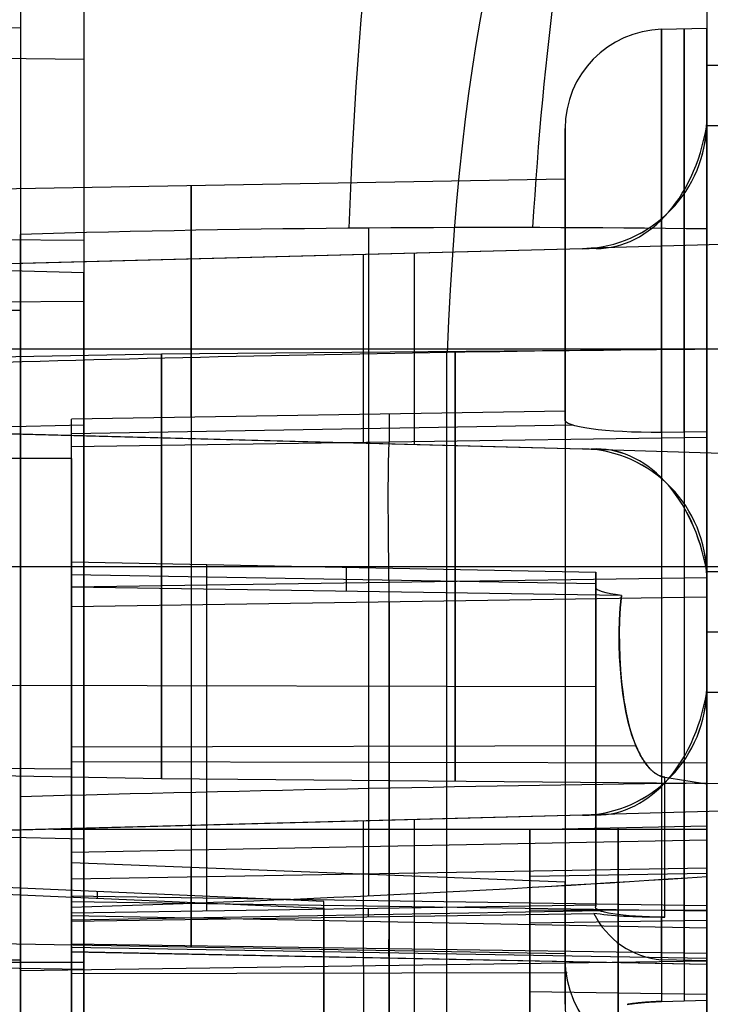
# Model space of a CAD drawing. Extents: x -8 to 8, y 0 to 107.
# Tile 123 of 256: x 1 to 6, y 9 to 16. Entities that reach past the tile are written whole.
import ezdxf

# ---------------------------------------------------------------- set-up
doc = ezdxf.new("R2010")
doc.units = 0
doc.layers.add('COUPLER', color=7, linetype='CONTINUOUS')
doc.layers.add('COUPLER_CASE', color=7, linetype='CONTINUOUS')

msp = doc.modelspace()

# ---------------------------------------------------------------- linework, layer by layer
at = {"layer": 'COUPLER', "color": 254}
for p, q in [((3.1247, 9.573, 125.4253), (-0.0741, 9.7132, 125.4065)), ((0.0032, 9.6624, 125.0652), (3.1247, 9.5257, 125.0842)), ((1.5253, 9.6431, 125.4159), (1.5253, 9.5957, 125.0745)), ((3.1247, 9.5257, 125.0842), (3.1247, 9.573, 125.4253)), ((3.1247, 8.0328, 125.6318), (3.1247, 9.573, 125.4253)), ((3.1247, 9.5257, 125.0842), (3.1247, 7.9865, 125.2976))]:
    msp.add_line(p, q, dxfattribs=at)
at = {"layer": 'COUPLER_CASE', "color": 9}
for p, q in [((5.8272, 15.8696, 144.7938), (5.8272, 15.0803, 144.7938)), ((-0.0178, 15.728, 107.3025), (0.9822, 15.7432, 107.3238)), ((5.5088, 15.7302, 138.81), (5.8272, 15.7385, 138.81)), ((8.3142, 15.4749, 144.8589), (5.8272, 15.4749, 144.7938)), ((4.8272, 14.6696, 138.8999), (4.8272, 15.0291, 138.8999)), ((5.8267, 15.0505, 144.7938), (8.3142, 15.0505, 144.8589)), ((5.8272, 15.0803, 143.0592), (5.8272, 11.8696, 143.0592)), ((5.8272, 15.0803, 144.7938), (5.8272, 15.0803, 143.0592)), ((4.8272, 14.6711, 138.81), (-0.4528, 14.5789, 138.81)), ((3.443, 9.6111, 111.7911), (3.443, 14.3268, 110.3128)), ((0.9822, 6.34, 112.4443), (0.9822, 14.2825, 109.9543)), ((7.5481, 14.2586, 145.515), (5.011, 14.1842, 145.5814)), ((5.8272, 9.7467, 112.4666), (5.8272, 14.3206, 111.0327)), ((5.011, 14.1842, 145.5814), (4.9507, 14.1806, 145.583)), ((4.9507, 14.1806, 145.583), (-0.0178, 14.0505, 145.7131)), ((4.9507, 14.1806, 144.3976), (0.5734, 14.066, 144.3976)), ((4.9507, 14.1806, 143.0821), (0.9822, 14.0767, 143.186)), ((2.4665, 14.1156, 145.648), (2.4665, 14.1156, 143.1472)), ((3.4047, 12.8098, 143.1226), (3.4047, 14.1401, 143.1226)), ((3.7651, 12.8003, 145.614), (3.7651, 14.1496, 145.614)), ((4.9507, 14.1806, 143.0821), (4.9507, 14.1806, 145.583)), ((0.9822, 14.0767, 144.3869), (-0.0178, 14.0505, 144.4131)), ((0.9822, 12.8732, 144.3869), (0.9822, 14.0767, 144.3869)), ((0.9822, 14.0767, 144.3869), (0.9822, 14.0767, 143.186)), ((0.9822, 14.0767, 143.186), (0.9822, 12.8732, 143.186)), ((0.9822, 12.8732, 143.7865), (0.9822, 14.0767, 143.7865)), ((-0.0178, 13.7403, 108.292), (0.9822, 13.7481, 108.317)), ((0.9822, 13.7481, 108.317), (0.9822, 1.5117, 112.153)), ((-0.4528, 13.3961, 138.81), (1.9772, 13.4385, 138.81)), ((-0.0178, 13.4749, 144.4131), (0.9822, 13.4749, 144.3869)), ((-0.0178, 13.4749, 145.7131), (7.5481, 13.4749, 145.515)), ((0.9822, 13.4749, 144.3869), (0.9822, 13.4749, 143.186)), ((0.9822, 13.4749, 143.186), (5.8272, 13.4749, 143.0592)), ((1.9772, 13.4385, 138.81), (6.1272, 13.4747, 138.81)), ((3.9931, 0.5501, 111.54), (3.9931, 13.4481, 107.4966)), ((4.8272, 13.0342, 136.3067), (1.3441, 12.9787, 136.349)), ((3.5855, 13.0144, 136.3218), (3.5855, 12.8146, 134.881)), ((4.8272, 13.0342, 136.3067), (4.8272, 12.9775, 135.8979)), ((1.3441, 12.7813, 134.9251), (1.3441, 12.9787, 136.349)), ((4.8856, 12.9357, 135.5891), (1.3441, 12.8745, 135.5976)), ((-0.0178, 12.8994, 144.4131), (0.9822, 12.8732, 144.3869)), ((-0.0178, 12.8994, 145.7131), (4.9507, 12.7693, 145.583)), ((0.5734, 12.8839, 144.3976), (4.9507, 12.7693, 144.3976)), ((0.9822, 12.8732, 143.186), (0.9822, 12.8732, 144.3869)), ((0.9822, 12.8732, 143.186), (4.9507, 12.7693, 143.0821)), ((5.8272, 12.8888, 135.1307), (5.5088, 12.8842, 135.1382)), ((5.8272, 12.8888, 135.1307), (5.8272, 12.848, 134.8369)), ((5.8272, 12.848, 134.8369), (1.3441, 12.7813, 134.9251)), ((1.3441, 11.8058, 135.171), (1.3441, 12.8153, 135.171)), ((2.4665, 12.8343, 145.648), (2.4665, 12.8343, 143.1472)), ((4.9507, 12.7693, 145.583), (5.011, 12.7657, 145.5814)), ((4.9507, 12.7693, 145.583), (4.9507, 12.7693, 143.0821)), ((5.011, 12.7657, 145.5814), (7.5481, 12.6913, 145.515)), ((1.3441, 12.6998, 136.249), (-0.4528, 12.6974, 136.281)), ((1.3441, 12.6998, 136.249), (1.3441, 11.9693, 136.3503)), ((1.3441, 11.9693, 136.3503), (5.0441, 11.8964, 136.2952)), ((1.3441, 11.9693, 136.3503), (1.3441, 11.7908, 135.0626)), ((-0.4528, 11.9385, 137.3524), (1.9772, 11.9385, 137.31)), ((-0.4528, 11.9385, 141.4504), (4.8272, 11.9385, 141.5426)), ((-0.4528, 11.9385, 140.2676), (1.9772, 11.9385, 140.31)), ((1.9772, 11.9385, 137.31), (6.1272, 11.9385, 137.2738)), ((1.9772, 11.9385, 140.31), (6.1272, 11.9385, 140.3462)), ((2.2953, 11.9506, 136.3361), (2.2953, 9.5071, 136.6749)), ((3.2841, 11.7619, 135.1008), (3.2841, 11.9311, 136.3214)), ((4.8272, 11.9385, 141.9019), (4.8272, 11.9385, 141.5426)), ((5.0441, 11.8964, 136.2952), (5.0441, 9.5481, 136.6208)), ((5.0441, 11.7891, 135.521), (5.0441, 11.8964, 136.2952)), ((5.5088, 11.9385, 142.6017), (5.8272, 11.9385, 142.61)), ((8.3142, 11.8994, 144.8589), (5.8267, 11.8994, 144.7938)), ((5.0441, 11.8155, 135.7114), (1.3441, 11.8795, 135.7025)), ((5.8272, 11.8577, 133.9743), (1.3441, 11.7909, 134.0626)), ((5.0441, 10.1117, 136.0709), (5.0441, 11.8653, 136.0709)), ((5.8272, 11.8696, 144.7938), (5.8272, 11.0803, 144.7938)), ((5.8272, 11.8696, 143.0592), (5.8272, 11.8696, 144.7938)), ((1.3441, 11.7908, 135.0626), (1.3441, 9.6116, 135.3647)), ((5.2243, 11.733, 135.139), (1.3441, 11.7908, 135.0626)), ((3.5856, 9.5782, 135.4089), (3.5856, 11.7574, 135.1067)), ((5.8272, 11.7203, 133.9838), (1.3441, 11.6536, 134.0721)), ((3.5857, 11.687, 134.0279), (3.5857, 9.4301, 134.3408)), ((5.217, 11.6465, 135.1509), (5.2243, 11.733, 135.139)), ((5.2243, 11.733, 135.139), (5.217, 11.6456, 135.1511)), ((5.8272, 11.7203, 133.9838), (5.8272, 9.386, 134.3074)), ((1.3441, 9.4742, 134.3742), (1.3441, 11.6536, 134.0721)), ((5.2122, 11.56, 135.1628), (5.217, 11.6465, 135.1509)), ((5.217, 11.6456, 135.1511), (5.2123, 11.5582, 135.1632)), ((5.2097, 11.4735, 135.1747), (5.2122, 11.56, 135.1628)), ((5.2123, 11.5582, 135.1632), (5.21, 11.4708, 135.1755)), ((5.2097, 11.387, 135.1867), (5.2097, 11.4735, 135.1747)), ((5.21, 11.4708, 135.1755), (5.2102, 11.3834, 135.1877)), ((8.3142, 11.4749, 144.8589), (5.8272, 11.4749, 144.7938)), ((5.2123, 11.3006, 135.1987), (5.2097, 11.387, 135.1867)), ((5.2102, 11.3834, 135.1877), (5.2128, 11.296, 135.1998)), ((5.2173, 11.2143, 135.2108), (5.2123, 11.3006, 135.1987)), ((5.2128, 11.296, 135.1998), (5.218, 11.2086, 135.2118)), ((5.225, 11.1282, 135.2229), (5.2173, 11.2143, 135.2108)), ((5.218, 11.2086, 135.2118), (5.2258, 11.1213, 135.2239)), ((5.2353, 11.0421, 135.235), (5.225, 11.1282, 135.2229)), ((5.0441, 11.0875, 136.4073), (-0.4528, 11.1007, 136.5024)), ((1.3441, 11.0971, 134.1492), (1.3441, 11.0971, 135.1588)), ((5.2258, 11.1213, 135.2239), (5.2364, 11.0341, 135.2361)), ((5.8272, 11.0803, 143.0592), (5.8272, 9.1531, 143.0592)), ((5.8272, 11.0803, 144.7938), (5.8272, 11.0803, 143.0592)), ((1.3441, 9.2888, 135.171), (1.3441, 11.0092, 135.171)), ((5.2415, 10.9993, 135.241), (5.2353, 11.0421, 135.235)), ((5.2364, 11.0341, 135.2361), (5.2428, 10.9908, 135.2423)), ((5.2485, 10.9566, 135.2471), (5.2415, 10.9993, 135.241)), ((5.2428, 10.9908, 135.2423), (5.2501, 10.9476, 135.2484)), ((5.8267, 11.0505, 144.7938), (8.3142, 11.0505, 144.8589)), ((0.9822, 10.9599, 110.9959), (0.9822, 10.9599, 109.191)), ((5.2563, 10.9141, 135.2531), (5.2485, 10.9566, 135.2471)), ((5.2501, 10.9476, 135.2484), (5.2583, 10.9045, 135.2546)), ((5.2652, 10.8719, 135.2591), (5.2563, 10.9141, 135.2531)), ((5.2583, 10.9045, 135.2546), (5.2677, 10.8617, 135.2607)), ((5.2753, 10.8299, 135.2651), (5.2652, 10.8719, 135.2591)), ((5.2677, 10.8617, 135.2607), (5.2782, 10.8192, 135.2668)), ((5.2866, 10.7883, 135.2711), (5.2753, 10.8299, 135.2651)), ((5.2782, 10.8192, 135.2668), (5.29, 10.777, 135.2728)), ((5.2994, 10.7471, 135.277), (5.2866, 10.7883, 135.2711)), ((5.29, 10.777, 135.2728), (5.2965, 10.7561, 135.2757)), ((5.0441, 10.7177, 135.7523), (5.0441, 10.7177, 136.4586)), ((5.2965, 10.7561, 135.2757), (5.3033, 10.7353, 135.2787)), ((5.3063, 10.7266, 135.28), (5.2994, 10.7471, 135.277)), ((5.3033, 10.7353, 135.2787), (5.3106, 10.7146, 135.2817)), ((5.3137, 10.7062, 135.2829), (5.3063, 10.7266, 135.28)), ((5.3106, 10.7146, 135.2817), (5.3183, 10.694, 135.2847)), ((5.3215, 10.6859, 135.2859), (5.3137, 10.7062, 135.2829)), ((5.3271, 10.6719, 135.2879), (1.3441, 10.6624, 135.219)), ((5.3183, 10.694, 135.2847), (5.3263, 10.6738, 135.2877)), ((5.3297, 10.6657, 135.2888), (5.3215, 10.6859, 135.2859)), ((5.3263, 10.6738, 135.2877), (5.3349, 10.6538, 135.2906)), ((5.3385, 10.6457, 135.2917), (5.3297, 10.6657, 135.2888)), ((5.3349, 10.6538, 135.2906), (5.344, 10.6341, 135.2935)), ((5.3479, 10.626, 135.2946), (5.3385, 10.6457, 135.2917)), ((5.344, 10.6341, 135.2935), (5.3537, 10.6148, 135.2964)), ((5.358, 10.6066, 135.2975), (5.3479, 10.626, 135.2946)), ((5.3537, 10.6148, 135.2964), (5.3588, 10.6052, 135.2978)), ((5.3633, 10.597, 135.2989), (5.358, 10.6066, 135.2975)), ((5.3588, 10.6052, 135.2978), (5.364, 10.5958, 135.2991)), ((5.3687, 10.5876, 135.3003), (5.3633, 10.597, 135.2989)), ((5.364, 10.5958, 135.2991), (5.3694, 10.5865, 135.3005)), ((5.3744, 10.5783, 135.3017), (5.3687, 10.5876, 135.3003)), ((5.3694, 10.5865, 135.3005), (5.375, 10.5773, 135.3019)), ((5.3802, 10.569, 135.3031), (5.3744, 10.5783, 135.3017)), ((5.375, 10.5773, 135.3019), (5.3807, 10.5682, 135.3032)), ((5.3863, 10.5599, 135.3045), (5.3802, 10.569, 135.3031)), ((5.3807, 10.5682, 135.3032), (5.3867, 10.5593, 135.3046)), ((-0.4528, 10.5203, 136.5828), (1.3441, 10.5093, 136.5527)), ((5.8272, 10.5486, 134.1463), (1.3441, 10.5594, 134.2238)), ((1.3441, 9.493, 136.6936), (1.3441, 10.5093, 136.5527)), ((5.3925, 10.551, 135.3058), (5.3863, 10.5599, 135.3045)), ((5.3867, 10.5593, 135.3046), (5.3929, 10.5505, 135.3059)), ((5.399, 10.5421, 135.3072), (5.3925, 10.551, 135.3058)), ((5.3929, 10.5505, 135.3059), (5.3993, 10.5418, 135.3072)), ((5.4058, 10.5334, 135.3085), (5.399, 10.5421, 135.3072)), ((5.3993, 10.5418, 135.3072), (5.4057, 10.5335, 135.3085)), ((5.4057, 10.5335, 135.3085), (5.4123, 10.5254, 135.3097)), ((5.4128, 10.5248, 135.3098), (5.4058, 10.5334, 135.3085)), ((5.4123, 10.5254, 135.3097), (5.4192, 10.5175, 135.311)), ((5.4201, 10.5165, 135.3111), (5.4128, 10.5248, 135.3098)), ((5.4192, 10.5175, 135.311), (5.4263, 10.5098, 135.3122)), ((5.4239, 10.5124, 135.3117), (5.4201, 10.5165, 135.3111)), ((5.4277, 10.5083, 135.3124), (5.4239, 10.5124, 135.3117)), ((5.4263, 10.5098, 135.3122), (5.43, 10.5061, 135.3128)), ((5.4317, 10.5044, 135.313), (5.4277, 10.5083, 135.3124)), ((5.43, 10.5061, 135.3128), (5.4337, 10.5024, 135.3133)), ((5.4356, 10.5005, 135.3136), (5.4317, 10.5044, 135.313)), ((5.4337, 10.5024, 135.3133), (5.4374, 10.4988, 135.3139)), ((5.4397, 10.4967, 135.3142), (5.4356, 10.5005, 135.3136)), ((5.4374, 10.4988, 135.3139), (5.4413, 10.4953, 135.3145)), ((1.9772, 10.4385, 138.81), (-0.4528, 10.4809, 138.81)), ((6.1272, 10.4023, 138.81), (1.9772, 10.4385, 138.81)), ((5.4438, 10.4931, 135.3148), (5.4397, 10.4967, 135.3142)), ((5.4413, 10.4953, 135.3145), (5.4452, 10.4919, 135.315)), ((5.448, 10.4895, 135.3153), (5.4438, 10.4931, 135.3148)), ((5.4452, 10.4919, 135.315), (5.4491, 10.4886, 135.3156)), ((5.4523, 10.486, 135.3159), (5.448, 10.4895, 135.3153)), ((5.4491, 10.4886, 135.3156), (5.4531, 10.4854, 135.3161)), ((5.4566, 10.4826, 135.3164), (5.4523, 10.486, 135.3159)), ((5.4531, 10.4854, 135.3161), (5.4572, 10.4822, 135.3166)), ((5.4611, 10.4794, 135.317), (5.4566, 10.4826, 135.3164)), ((5.4572, 10.4822, 135.3166), (5.4613, 10.4792, 135.3171)), ((5.4656, 10.4762, 135.3175), (5.4611, 10.4794, 135.317)), ((5.4613, 10.4792, 135.3171), (5.4655, 10.4763, 135.3175)), ((5.4655, 10.4763, 135.3175), (5.4698, 10.4735, 135.318)), ((5.4701, 10.4732, 135.318), (5.4656, 10.4762, 135.3175)), ((5.4698, 10.4735, 135.318), (5.4741, 10.4708, 135.3185)), ((5.4748, 10.4704, 135.3185), (5.4701, 10.4732, 135.318)), ((5.4741, 10.4708, 135.3185), (5.4785, 10.4682, 135.3189)), ((5.4795, 10.4677, 135.3189), (5.4748, 10.4704, 135.3185)), ((5.4785, 10.4682, 135.3189), (5.483, 10.4658, 135.3193)), ((5.4843, 10.4651, 135.3194), (5.4795, 10.4677, 135.3189)), ((5.483, 10.4658, 135.3193), (5.4875, 10.4635, 135.3197)), ((5.4892, 10.4626, 135.3198), (5.4843, 10.4651, 135.3194)), ((5.4875, 10.4635, 135.3197), (5.4921, 10.4613, 135.3201)), ((5.4941, 10.4604, 135.3202), (5.4892, 10.4626, 135.3198)), ((5.4921, 10.4613, 135.3201), (5.4967, 10.4593, 135.3204)), ((5.4992, 10.4583, 135.3206), (5.4941, 10.4604, 135.3202)), ((5.4967, 10.4593, 135.3204), (5.5014, 10.4574, 135.3207)), ((5.5017, 10.4573, 135.3207), (5.4992, 10.4583, 135.3206)), ((5.5014, 10.4574, 135.3207), (5.5062, 10.4557, 135.3211)), ((5.5043, 10.4563, 135.3209), (5.5017, 10.4573, 135.3207)), ((5.5068, 10.4554, 135.3211), (5.5043, 10.4563, 135.3209)), ((5.5062, 10.4557, 135.3211), (5.511, 10.4541, 135.3214)), ((5.5094, 10.4546, 135.3213), (5.5068, 10.4554, 135.3211)), ((5.5121, 10.4538, 135.3214), (5.5094, 10.4546, 135.3213)), ((5.511, 10.4541, 135.3214), (5.5159, 10.4527, 135.3216)), ((5.5147, 10.453, 135.3216), (5.5121, 10.4538, 135.3214)), ((5.5174, 10.4523, 135.3217), (5.5147, 10.453, 135.3216)), ((5.5159, 10.4527, 135.3216), (5.5184, 10.4521, 135.3218)), ((5.5201, 10.4516, 135.3219), (5.5174, 10.4523, 135.3217)), ((5.5184, 10.4521, 135.3218), (5.5209, 10.4514, 135.3219)), ((5.5228, 10.451, 135.322), (5.5201, 10.4516, 135.3219)), ((5.5209, 10.4514, 135.3219), (5.5234, 10.4509, 135.322)), ((5.5255, 10.4504, 135.3221), (5.5228, 10.451, 135.322)), ((5.5234, 10.4509, 135.322), (5.5259, 10.4504, 135.3221)), ((5.5282, 10.4499, 135.3222), (5.5255, 10.4504, 135.3221)), ((5.5259, 10.4504, 135.3221), (5.5284, 10.4499, 135.3222)), ((5.531, 10.4495, 135.3223), (5.5282, 10.4499, 135.3222)), ((5.5284, 10.4499, 135.3222), (5.531, 10.4495, 135.3223)), ((5.531, 10.4495, 135.3223), (5.8272, 10.4032, 135.334)), ((5.8272, 9.5448, 135.453), (5.8272, 10.4032, 135.334)), ((7.5481, 10.2586, 145.515), (5.011, 10.1842, 145.5814)), ((4.9507, 10.1806, 145.583), (-0.0178, 10.0505, 145.7131)), ((4.9507, 10.1806, 144.3976), (0.5734, 10.066, 144.3976)), ((4.9507, 10.1806, 143.0821), (0.9822, 10.0767, 143.186)), ((1.3441, 8.2086, 136.8161), (1.3441, 10.1602, 136.8161)), ((5.011, 10.1842, 145.5814), (4.9507, 10.1806, 145.583)), ((4.9507, 10.1806, 145.583), (4.9507, 10.1806, 143.0821)), ((1.2155, 10.0828, 143.1799), (5.8272, 10.0828, 143.0592)), ((2.4665, 10.1156, 145.648), (2.4665, 10.1156, 143.1472)), ((3.4047, 9.1192, 143.1226), (3.4047, 10.1401, 143.1226)), ((3.7651, 8.3633, 145.614), (3.7651, 10.1496, 145.614)), ((5.8272, 10.1035, 127.9368), (4.5772, 10.0789, 127.9182)), ((5.2022, 8.9242, 128.0893), (5.2022, 10.0912, 127.9275)), ((5.2022, 10.0912, 127.9275), (5.2022, 9.4282, 123.1451)), ((5.8272, 8.9149, 128.1016), (5.8272, 10.1035, 127.9368)), ((5.8272, 10.1035, 127.9368), (5.8272, 9.4375, 123.1327)), ((0.9822, 10.0767, 144.3869), (-0.0178, 10.0505, 144.4131)), ((0.9822, 8.2422, 144.3869), (0.9822, 10.0767, 144.3869)), ((0.9822, 10.0767, 144.3869), (0.9822, 10.0767, 143.186)), ((0.9822, 10.0767, 143.186), (0.9822, 9.0853, 143.186)), ((4.5772, 10.0789, 127.9182), (4.5772, 8.9335, 128.077)), ((4.5772, 9.4189, 123.1574), (4.5772, 10.0789, 127.9182)), ((1.3441, 9.9203, 114.289), (5.8272, 10.0086, 114.3558)), ((3.5856, 9.9644, 114.3224), (3.5856, 9.6177, 111.8211)), ((3.5857, 5.4296, 114.9511), (3.5857, 9.9644, 114.3224)), ((5.8272, 10.0086, 114.3558), (5.8272, 9.7467, 112.4666)), ((5.8272, 5.3962, 114.9952), (5.8272, 10.0086, 114.3558)), ((1.3441, 9.5304, 111.4765), (1.3441, 9.9203, 114.289)), ((1.3441, 9.9203, 114.289), (1.3441, 5.4629, 114.907)), ((1.3441, 9.8451, 137.15), (1.3441, 8.2848, 137.3663)), ((4.8272, 9.7089, 137.2303), (1.3441, 9.8451, 137.15)), ((5.8272, 9.8082, 112.9108), (1.3441, 9.7307, 112.9215)), ((1.3441, 8.7586, 113.1917), (1.3441, 9.7682, 113.1917)), ((3.5855, 8.329, 137.3997), (3.5855, 9.7562, 137.2018)), ((5.8272, 9.7703, 125.5335), (4.5772, 9.7487, 125.5365)), ((4.5772, 8.5925, 125.6172), (4.5772, 9.7599, 125.6172)), ((4.8272, 9.2433, 137.2948), (4.8272, 9.7089, 137.2303)), ((1.3441, 9.6116, 135.3647), (1.3441, 9.5704, 135.3676)), ((1.3441, 9.6116, 135.3647), (5.8272, 9.5448, 135.453)), ((5.8272, 9.5036, 135.4558), (1.3441, 9.5704, 135.3676)), ((5.8272, 9.5036, 135.4558), (1.3441, 9.5704, 135.3676)), ((1.3441, 9.493, 136.6936), (5.0441, 9.5481, 136.6208)), ((1.3441, 8.5629, 111.7798), (1.3441, 9.5304, 111.4765)), ((3.4378, 9.5241, 136.6524), (3.4378, 9.4648, 136.2247)), ((5.0441, 9.5481, 136.6208), (5.0441, 9.539, 136.5556)), ((5.8272, 9.5036, 135.4558), (5.8272, 9.5448, 135.453)), ((5.0826, 9.5062, 136.3137), (1.3441, 9.4415, 136.3227)), ((1.3441, 9.4337, 136.2659), (1.3441, 9.493, 136.6936)), ((1.3441, 9.4337, 136.2659), (5.0299, 9.4886, 136.1933)), ((1.3441, 9.4742, 134.3742), (5.8272, 9.386, 134.3074)), ((3.5855, 9.467, 136.2218), (3.5855, 8.1902, 136.3988)), ((5.8272, 9.5105, 128.019), (4.5772, 9.5075, 127.9974)), ((5.5088, 9.4617, 135.9391), (5.531, 9.462, 135.9381)), ((1.3441, 8.1568, 136.4429), (1.3441, 9.4337, 136.2659)), ((5.8272, 9.4375, 123.1327), (4.5772, 9.4189, 123.1574)), ((4.5772, 8.2735, 123.3162), (4.5772, 9.4189, 123.1574)), ((5.2022, 9.4282, 123.1451), (5.2022, 8.2612, 123.3068)), ((5.8272, 9.4375, 123.1327), (5.8272, 8.2489, 123.2975)), ((1.3441, 9.333, 136.2798), (1.3441, 9.333, 137.221)), ((-0.4528, 9.2981, 138.81), (4.8272, 9.206, 138.81)), ((1.3441, 9.2732, 135.1088), (5.8272, 9.2065, 135.1971)), ((1.3441, 9.2732, 135.1088), (1.3441, 9.2183, 134.7125)), ((5.8272, 9.1689, 134.9259), (1.3441, 9.2464, 134.9152)), ((1.3441, 9.2183, 134.7125), (1.3441, 9.2155, 134.6713)), ((1.3441, 9.2183, 134.7125), (5.8272, 9.13, 134.6457)), ((5.8272, 9.1272, 134.6045), (1.3441, 9.2155, 134.6713)), ((5.8272, 9.1272, 134.6045), (1.3441, 9.2155, 134.6713)), ((3.5857, 9.1742, 134.6791), (3.5857, 9.2399, 135.1529)), ((4.8272, 8.8479, 138.8999), (4.8272, 9.2075, 138.8999)), ((5.8272, 9.13, 134.6457), (5.8272, 9.2065, 135.1971)), ((-0.0178, 9.1595, 144.4131), (0.9822, 9.1595, 144.3869)), ((0.9822, 9.0853, 143.186), (5.8272, 9.1531, 143.0592)), ((3.4046, 9.1192, 143.1226), (3.4046, 8.3254, 137.397)), ((4.5772, 9.1762, 123.191), (4.5772, 9.1762, 128.0433)), ((5.8272, 9.1525, 136.2259), (5.5088, 9.1595, 136.2305)), ((5.8272, 9.1531, 143.0592), (5.8272, 8.8759, 141.0595)), ((5.8272, 9.1525, 136.2259), (5.8272, 8.2236, 136.3546)), ((5.8272, 9.1272, 134.6045), (5.8272, 9.13, 134.6457)), ((0.9822, 9.0853, 143.186), (0.9822, 8.062, 135.8048)), ((4.842, 9.0688, 137.3193), (1.3441, 9.0604, 137.2588)), ((5.8272, 8.9149, 128.1016), (4.5772, 8.9335, 128.077)), ((4.5772, 8.9335, 128.077), (4.5772, 8.2735, 123.3162)), ((5.2022, 8.2612, 123.3068), (5.2022, 8.9242, 128.0893)), ((5.8272, 8.2489, 123.2975), (5.8272, 8.9149, 128.1016)), ((5.2662, 8.8461, 140.9159), (5.2802, 8.848, 140.9285)), ((5.2734, 8.8471, 140.9225), (5.2662, 8.8461, 140.9159)), ((5.2808, 8.8481, 140.9289), (5.2734, 8.8471, 140.9225)), ((5.2802, 8.848, 140.9285), (5.2873, 8.849, 140.9345)), ((5.2883, 8.8491, 140.9353), (5.2808, 8.8481, 140.9289)), ((5.2873, 8.849, 140.9345), (5.2945, 8.8499, 140.9405)), ((5.2959, 8.8501, 140.9415), (5.2883, 8.8491, 140.9353)), ((5.2945, 8.8499, 140.9405), (5.3018, 8.8508, 140.9462)), ((5.3036, 8.8511, 140.9475), (5.2959, 8.8501, 140.9415)), ((5.3018, 8.8508, 140.9462), (5.3092, 8.8517, 140.9519)), ((5.3115, 8.8521, 140.9535), (5.3036, 8.8511, 140.9475)), ((5.3092, 8.8517, 140.9519), (5.3167, 8.8526, 140.9574)), ((5.3194, 8.853, 140.9592), (5.3115, 8.8521, 140.9535)), ((5.3167, 8.8526, 140.9574), (5.3243, 8.8535, 140.9627)), ((5.3275, 8.8539, 140.9648), (5.3194, 8.853, 140.9592)), ((5.3243, 8.8535, 140.9627), (5.332, 8.8543, 140.9679)), ((5.3357, 8.8548, 140.9702), (5.3275, 8.8539, 140.9648)), ((5.332, 8.8543, 140.9679), (5.3397, 8.8552, 140.9729)), ((5.3439, 8.8557, 140.9754), (5.3357, 8.8548, 140.9702)), ((5.3397, 8.8552, 140.9729), (5.3475, 8.856, 140.9777)), ((5.3523, 8.8565, 140.9805), (5.3439, 8.8557, 140.9754)), ((5.3475, 8.856, 140.9777), (5.3554, 8.8567, 140.9824)), ((5.3608, 8.8574, 140.9854), (5.3523, 8.8565, 140.9805)), ((5.3554, 8.8567, 140.9824), (5.3634, 8.8575, 140.9869)), ((5.3694, 8.8582, 140.9901), (5.3608, 8.8574, 140.9854)), ((5.3634, 8.8575, 140.9869), (5.3714, 8.8583, 140.9912)), ((5.378, 8.8589, 140.9945), (5.3694, 8.8582, 140.9901)), ((5.3714, 8.8583, 140.9912), (5.3796, 8.859, 140.9954)), ((5.3868, 8.8597, 140.9988), (5.378, 8.8589, 140.9945)), ((5.3796, 8.859, 140.9954), (5.3878, 8.8597, 140.9993)), ((5.3957, 8.8604, 141.0028), (5.3868, 8.8597, 140.9988)), ((5.3878, 8.8597, 140.9993), (5.396, 8.8603, 141.0031)), ((5.4046, 8.8611, 141.0067), (5.3957, 8.8604, 141.0028)), ((5.396, 8.8603, 141.0031), (5.4044, 8.861, 141.0066)), ((5.4044, 8.861, 141.0066), (5.4128, 8.8616, 141.01)), ((5.4137, 8.8618, 141.0103), (5.4046, 8.8611, 141.0067)), ((5.4128, 8.8616, 141.01), (5.4212, 8.8622, 141.0131)), ((5.4228, 8.8624, 141.0137), (5.4137, 8.8618, 141.0103)), ((5.4212, 8.8622, 141.0131), (5.4298, 8.8628, 141.016)), ((5.4321, 8.863, 141.0168), (5.4228, 8.8624, 141.0137)), ((5.4298, 8.8628, 141.016), (5.4383, 8.8633, 141.0188)), ((5.4414, 8.8635, 141.0197), (5.4321, 8.863, 141.0168)), ((5.4383, 8.8633, 141.0188), (5.447, 8.8638, 141.0213)), ((5.4508, 8.8641, 141.0223), (5.4414, 8.8635, 141.0197)), ((5.447, 8.8638, 141.0213), (5.4557, 8.8643, 141.0236)), ((5.4603, 8.8646, 141.0247), (5.4508, 8.8641, 141.0223)), ((5.4557, 8.8643, 141.0236), (5.4644, 8.8648, 141.0256)), ((5.4698, 8.865, 141.0268), (5.4603, 8.8646, 141.0247)), ((5.4644, 8.8648, 141.0256), (5.4732, 8.8652, 141.0275)), ((5.4795, 8.8655, 141.0286), (5.4698, 8.865, 141.0268)), ((5.4732, 8.8652, 141.0275), (5.4821, 8.8656, 141.0291)), ((5.4892, 8.8658, 141.0302), (5.4795, 8.8655, 141.0286)), ((5.4821, 8.8656, 141.0291), (5.491, 8.8659, 141.0305)), ((5.499, 8.8662, 141.0315), (5.4892, 8.8658, 141.0302)), ((5.491, 8.8659, 141.0305), (5.4999, 8.8662, 141.0316)), ((5.5088, 8.8665, 141.0325), (5.499, 8.8662, 141.0315)), ((5.4999, 8.8662, 141.0316), (5.5088, 8.8665, 141.0325)), ((5.5088, 8.8665, 141.0325), (5.8272, 8.8759, 141.0595))]:
    msp.add_line(p, q, dxfattribs=at)
at = {"layer": 'COUPLER_CASE', "color": 254}
for p, q in [((-0.0703, 15.5378, 109.3953), (1.4297, 15.5203, 109.3601)), ((1.4297, 14.2388, 109.8767), (-0.0703, 14.2506, 109.9141)), ((1.4297, 14.2388, 109.8767), (1.4297, 2.819, 113.4567)), ((1.4297, 14.0112, 143.2515), (-5.0389, 14.1806, 143.0821)), ((1.4297, 14.0112, 144.1738), (-0.0703, 14.0505, 144.2131)), ((1.4297, 12.9387, 143.2515), (1.4297, 14.0112, 143.2515)), ((1.4297, 14.0112, 143.2515), (1.4297, 14.0112, 144.1738)), ((1.4297, 14.0112, 144.1738), (1.4297, 12.9387, 144.1738)), ((1.4297, 14.0112, 143.7126), (1.4297, 12.9387, 143.7126)), ((-0.0703, 13.8001, 108.3828), (1.4297, 13.8119, 108.4203)), ((1.4297, 1.8395, 112.1736), (1.4297, 13.8119, 108.4203)), ((-5.9153, 13.4749, 143.0592), (1.4297, 13.4749, 143.2515)), ((-0.0703, 13.4749, 144.2131), (1.4297, 13.4749, 144.1738)), ((1.4297, 13.4749, 144.1738), (1.4297, 13.4749, 143.2515)), ((-5.0389, 12.7693, 143.0821), (1.4297, 12.9387, 143.2515)), ((-0.0703, 12.8994, 144.2131), (1.4297, 12.9387, 144.1738)), ((1.4297, 12.9387, 144.1738), (1.4297, 12.9387, 143.2515)), ((1.4297, 11.0911, 110.8635), (1.4297, 11.0911, 109.2732)), ((1.4297, 10.0112, 143.2515), (-5.0389, 10.1806, 143.0821)), ((1.4297, 10.0112, 144.1738), (-0.0703, 10.0505, 144.2131)), ((1.4297, 9.0944, 143.2515), (1.4297, 10.0112, 143.2515)), ((1.4297, 10.0112, 143.2515), (1.4297, 10.0112, 144.1738)), ((1.4297, 10.0112, 144.1738), (1.4297, 8.2567, 144.1738)), ((-5.9153, 9.1971, 143.0592), (1.4297, 9.0944, 143.2515)), ((-0.0703, 9.1431, 144.2131), (1.4297, 9.1431, 144.1738)), ((1.4297, 8.0854, 135.9739), (1.4297, 9.0944, 143.2515))]:
    msp.add_line(p, q, dxfattribs=at)
at = {"layer": 'COUPLER_CASE', "color": 9, "extrusion": (0.978705, 0.025628, 0.203668)}
msp.add_arc((11.6255, 98.8698, 26.0577), 8.75, 0.00005, 72.65326, dxfattribs=at)
at = {"layer": 'COUPLER_CASE', "color": 9, "extrusion": (1, -2.04191e-07, -1.46266e-07)}
msp.add_arc((11.4369, 102.4033, 5.8272), 9.0984, 359.54081, 71.52205, dxfattribs=at)
at = {"layer": 'COUPLER_CASE', "color": 9, "extrusion": (1, 2.12391e-10, -2.97415e-10)}
msp.add_arc((11.4362, 102.4028, 5.8272), 9.0991, 359.54402, 71.51884, dxfattribs=at)
at = {"layer": 'COUPLER_CASE', "color": 9, "extrusion": (1, 1.67008e-08, -2.27717e-08)}
msp.add_arc((11.6592, 101.6079, 0.9822), 8.7489, 359.96035, 72.55245, dxfattribs=at)
at = {"layer": 'COUPLER_CASE', "color": 9, "extrusion": (1, 9.80107e-08, 3.68611e-08)}
msp.add_arc((11.6592, 101.6079, 0.9822), 8.749, 359.9604, 72.5524, dxfattribs=at)
at = {"layer": 'COUPLER_CASE', "color": 254, "extrusion": (1, -2.09994e-15, -6.87458e-16)}
msp.add_arc((11.6351, 101.5674, 1.4297), 8.7076, 359.99889, 72.60125, dxfattribs=at)
at = {"layer": 'COUPLER_CASE', "color": 9, "extrusion": (0.960193, 0.025144, 0.278204)}
msp.add_arc((11.6255, 96.5023, 35.5486), 8.75, 23.05977, 72.85473, dxfattribs=at)
at = {"layer": 'COUPLER_CASE', "color": 254, "extrusion": (1, -4.84881e-16, 6.65575e-16)}
msp.add_arc((11.6326, 101.4661, 1.4297), 7.2877, 0.00077, 72.60001, dxfattribs=at)
at = {"layer": 'COUPLER_CASE', "color": 9, "extrusion": (1, 0, 0)}
for centre, radius, start, end in [((11.6326, 101.5661, 0.9822), 7.0746, 0.0008, 72.60018), ((11.9385, 138.81, 5.668), 3.7958, 284.46182, 0), ((11.9385, 138.81, 5.668), 3.7958, 0, 143.9088), ((11.9385, 138.81, 5.8272), 3.8, 284.48128, 0), ((11.9385, 138.81, 4.8272), 3.0919, 0, 180), ((11.9385, 138.81, 4.8272), 3.0919, 351.44213, 0), ((11.9385, 138.81, 2.1872), 2.6865, 0, 180), ((11.9385, 138.81, 2.1872), 2.6865, 293.09017, 0), ((11.9385, 138.81, 4.0522), 1.5181, 180, 0), ((11.9385, 138.81, 4.0522), 1.5181, 0, 180), ((11.9385, 138.81, 5.0441), 3.2924, 245.30667, 267.39881), ((11.9385, 138.81, 5.668), 3.7958, 222.8573, 246.54696), ((11.9385, 138.81, 2.1872), 2.6865, 180, 217.63496), ((11.9385, 138.81, 4.8272), 3.0919, 180, 209.34416)]:
    msp.add_arc(centre, radius, start, end, dxfattribs=at)
at = {"layer": 'COUPLER_CASE', "color": 9, "extrusion": (0.977791, 0.025604, 0.208011)}
msp.add_arc((11.6255, 98.7529, 26.6108), 5.75, 0.00022, 72.66226, dxfattribs=at)
at = {"layer": 'COUPLER_CASE', "color": 9}
for centre, radius, start, end in [((5.5272, 15.0304, 138.81), 0.7, 91.5, 180), ((4.9272, 15.0803, 144.3211), 0.9, 271.5, 0), ((4.9272, 11.8696, 144.3211), 0.9, 0, 88.5), ((4.9272, 11.0803, 144.3211), 0.9, 271.5, 0), ((5.5272, 8.8466, 138.81), 0.7, 180, 205.29224)]:
    msp.add_arc(centre, radius, start, end, dxfattribs=at)
at = {"layer": 'COUPLER_CASE', "color": 9, "extrusion": (1, 2.82641e-16, -8.95329e-18)}
msp.add_arc((11.9385, 138.81, 5.5088), 3.7917, 360, 144.11581, dxfattribs=at)
at = {"layer": 'COUPLER_CASE', "color": 9, "extrusion": (1, -2.78096e-16, 1.70267e-16)}
msp.add_arc((11.9385, 138.81, 5.5088), 3.7917, 284.44233, 360, dxfattribs=at)
at = {"layer": 'COUPLER_CASE', "color": 9, "extrusion": (1, 2.70283e-16, -2.68466e-17)}
msp.add_arc((11.9385, 138.81, 5.8272), 3.8, 360, 143.70363, dxfattribs=at)
at = {"layer": 'COUPLER_CASE', "color": 9, "extrusion": (1, 2.87259e-16, 1.30594e-30)}
msp.add_arc((11.9385, 138.81, 4.8272), 3.0919, 0, 180, dxfattribs=at)
at = {"layer": 'COUPLER_CASE', "color": 9, "extrusion": (1, -1.14904e-15, 5.41111e-16)}
msp.add_arc((11.9385, 138.81, 4.8272), 3.0919, 289.63527, 360, dxfattribs=at)
at = {"layer": 'COUPLER_CASE', "color": 9, "extrusion": (0.026177, 2.13591e-16, 0.999657)}
msp.add_arc((15.0805, -1.1802, 143.1627), 0.9001, 181.48983, 269.99054, dxfattribs=at)
at = {"layer": 'COUPLER_CASE', "color": 9, "extrusion": (0.703989, -0.01729, 0.71)}
for centre in [(15.4009, 99.1687, 106.6453), (11.4021, 99.099, 106.7144)]:
    msp.add_arc(centre, 1.0986, 177.88964, 258.88273, dxfattribs=at)
at = {"layer": 'COUPLER_CASE', "color": 9, "extrusion": (-0.026177, 2.64575e-12, 0.999657)}
msp.add_arc((-15.0803, 8.7157, 144.5916), 0.8997, 88.10201, 90, dxfattribs=at)
at = {"layer": 'COUPLER_CASE', "color": 9, "extrusion": (1, -3.25037e-16, -1.73401e-30)}
msp.add_arc((11.9385, 138.81, 4.8272), 2.7325, 0, 180, dxfattribs=at)
at = {"layer": 'COUPLER_CASE', "color": 9, "extrusion": (1, -6.50074e-16, 8.93292e-16)}
msp.add_arc((11.9385, 138.81, 4.8272), 2.7325, 293.63861, 0, dxfattribs=at)
at = {"layer": 'COUPLER_CASE', "color": 9, "extrusion": (-0.036934, 0.990703, 0.130931)}
msp.add_arc((-0.3369, 123.7084, 28.5098), 16.6063, 248.74623, 265.93663, dxfattribs=at)
at = {"layer": 'COUPLER_CASE', "color": 9, "extrusion": (-0.032435, 0.996603, 0.075701)}
msp.add_arc((-0.2461, 125.5198, 21.4106), 19.7865, 246.06964, 269.50657, dxfattribs=at)
at = {"layer": 'COUPLER_CASE', "color": 9, "extrusion": (1, -4.93038e-32, 2.96059e-16)}
msp.add_arc((11.9385, 138.81, 1.9772), 1.5, 180, 0, dxfattribs=at)
at = {"layer": 'COUPLER_CASE', "color": 9, "extrusion": (1, 4.93038e-32, -2.96059e-16)}
msp.add_arc((11.9385, 138.81, 1.9772), 1.5, 0, 180, dxfattribs=at)
at = {"layer": 'COUPLER_CASE', "color": 9, "extrusion": (1, 2.84208e-10, -6.72421e-10)}
msp.add_arc((11.9385, 138.81, 1.3441), 2.6717, 286.55499, 292.91172, dxfattribs=at)
at = {"layer": 'COUPLER_CASE', "color": 9, "extrusion": (-0.017452, 0.990375, -0.137303)}
for centre, radius, start, end in [((-5.7835, 136.3416, -5.8909), 0.7295, 273.8148, 3.07257), ((0.1037, 129.5431, -5.8909), 17.8904, 250.05846, 264.81914), ((-5.7849, 136.5055, -9.3904), 0.5761, 278.79365, 5.38678), ((-5.7161, 136.5885, -9.3904), 0.6526, 273.63825, 322.79564)]:
    msp.add_arc(centre, radius, start, end, dxfattribs=at)
at = {"layer": 'COUPLER_CASE', "color": 9, "extrusion": (0.999695, 0.014888, -0.019681)}
msp.add_arc((11.7693, 135.0665, 1.1216), 1, 262.12407, 352.10662, dxfattribs=at)
at = {"layer": 'COUPLER_CASE', "color": 9, "extrusion": (0.703964, 0.017242, 0.710027)}
msp.add_arc((11.5392, 98.697, 107.1144), 1.1006, 281.20724, 2.02588, dxfattribs=at)
at = {"layer": 'COUPLER_CASE', "color": 9, "extrusion": (0.703934, 0.017186, 0.710057)}
msp.add_arc((11.537, 98.695, 107.118), 1.1031, 281.32292, 1.91659, dxfattribs=at)
at = {"layer": 'COUPLER_CASE', "color": 9, "extrusion": (1, 7.31838e-15, -9.6742e-15)}
msp.add_arc((11.8577, 134.9741, 5.8272), 0.9998, 262.10334, 352.11056, dxfattribs=at)
at = {"layer": 'COUPLER_CASE', "color": 9, "extrusion": (1, -7.31838e-15, 9.6742e-15)}
msp.add_arc((11.7909, 135.0624, 1.3441), 0.9998, 262.10334, 352.11056, dxfattribs=at)
at = {"layer": 'COUPLER_CASE', "color": 9, "extrusion": (0.026177, -3.26821e-14, 0.999657)}
msp.add_arc((11.8694, -1.1802, 143.1627), 0.9001, 270.00946, 358.51017, dxfattribs=at)
at = {"layer": 'COUPLER_CASE', "color": 9, "extrusion": (0, 1, 1.66533e-16)}
msp.add_arc((-5.5272, 141.9019, 11.9385), 0.7, 0, 88.5, dxfattribs=at)
at = {"layer": 'COUPLER_CASE', "color": 9, "extrusion": (-0.026177, 1.21734e-12, 0.999657)}
msp.add_arc((-11.8696, 8.7157, 144.5916), 0.8997, 90, 91.89799, dxfattribs=at)
at = {"layer": 'COUPLER_CASE', "color": 9, "extrusion": (0.017452, 0.990375, -0.137303)}
msp.add_arc((-5.3424, 135.8708, -6.8438), 0.5068, 309.98243, 359.69448, dxfattribs=at)
at = {"layer": 'COUPLER_CASE', "color": 9, "extrusion": (1, 1.41383e-15, 3.22285e-15)}
msp.add_arc((11.9385, 138.81, 5.0441), 3.2924, 223.21453, 267.39881, dxfattribs=at)
at = {"layer": 'COUPLER_CASE', "color": 9, "extrusion": (0.026177, 7.78605e-14, 0.999657)}
msp.add_arc((11.0805, -1.1802, 143.1627), 0.9001, 181.48983, 269.99054, dxfattribs=at)
at = {"layer": 'COUPLER_CASE', "color": 9, "extrusion": (-0.026177, -1.1643e-12, 0.999657)}
msp.add_arc((-11.0803, 8.7157, 144.5916), 0.8997, 88.10201, 90, dxfattribs=at)
at = {"layer": 'COUPLER_CASE', "color": 9, "extrusion": (1, -6.2923e-11, -4.98918e-11)}
msp.add_arc((11.9385, 138.81, 1.3441), 2.6717, 218.41235, 237.65892, dxfattribs=at)
at = {"layer": 'COUPLER_CASE', "color": 9, "extrusion": (1, -1.34931e-12, -1.56941e-12)}
msp.add_arc((11.9385, 138.81, 5.531), 3.7922, 229.22805, 246.87987, dxfattribs=at)
at = {"layer": 'COUPLER_CASE', "color": 9, "extrusion": (-0.030052, 0.998465, 0.046521)}
msp.add_arc((-0.081, 127.7235, 15.4394), 17.1657, 249.33907, 265.95464, dxfattribs=at)
at = {"layer": 'COUPLER_CASE', "color": 9, "extrusion": (1, 5.42142e-15, 6.54846e-15)}
msp.add_arc((11.9385, 138.81, 5.8272), 3.8, 222.84659, 246.16959, dxfattribs=at)
at = {"layer": 'COUPLER_CASE', "color": 9, "extrusion": (-0.017612, 0.990469, -0.136602)}
msp.add_arc((0.1187, 129.6229, -5.812), 17.9673, 250.09146, 264.78863, dxfattribs=at)
at = {"layer": 'COUPLER_CASE', "color": 9, "extrusion": (1, -1.29088e-15, 6.97461e-16)}
msp.add_arc((11.9385, 138.81, 4.8272), 2.7325, 180, 215.31862, dxfattribs=at)
at = {"layer": 'COUPLER_CASE', "color": 9, "extrusion": (1, -2.37244e-14, 2.72394e-14)}
msp.add_arc((9.5703, 135.0676, 1.3441), 0.2999, 89.99824, 172.11078, dxfattribs=at)
at = {"layer": 'COUPLER_CASE', "color": 9, "extrusion": (0.999695, -0.014888, 0.019681)}
for start, end in [(90.01679, 172.10662), (82.12407, 90.01679)]:
    msp.add_arc((9.5894, 135.0177, 6.1072), 0.3, start, end, dxfattribs=at)
at = {"layer": 'COUPLER_CASE', "color": 9, "extrusion": (-0.017451, 0.990375, -0.137303)}
msp.add_arc((-5.7851, 136.5057, -9.3902), 0.5763, 278.81254, 5.36787, dxfattribs=at)
at = {"layer": 'COUPLER_CASE', "color": 9, "extrusion": (1, 3.85892e-14, 3.36096e-14)}
msp.add_arc((9.5154, 134.6713, 1.3441), 0.2999, 179.99824, 262.11078, dxfattribs=at)
at = {"layer": 'COUPLER_CASE', "color": 9, "extrusion": (0.017452, 0.137303, 0.990375)}
msp.add_arc((-4.2893, 8.5772, 136.2731), 0.5917, 33.05593, 91.99884, dxfattribs=at)
at = {"layer": 'COUPLER_CASE', "color": 9, "extrusion": (1, 7.68362e-14, 8.28398e-14)}
msp.add_arc((11.9385, 138.81, 5.5088), 3.7917, 222.86803, 229.21544, dxfattribs=at)
at = {"layer": 'COUPLER_CASE', "color": 9, "extrusion": (1, 9.48977e-14, -1.08958e-13)}
msp.add_arc((9.5036, 135.1559, 5.8272), 0.2999, 89.99824, 172.11078, dxfattribs=at)
at = {"layer": 'COUPLER_CASE', "color": 9, "extrusion": (0.999695, -0.019681, -0.014888)}
for start, end in [(180, 262.08983), (172.10728, 180)]:
    msp.add_arc((9.5401, 134.6737, 1.3992), 0.3, start, end, dxfattribs=at)
at = {"layer": 'COUPLER_CASE', "color": 9, "extrusion": (1, -6.35587e-14, -5.5357e-14)}
msp.add_arc((9.4271, 134.6045, 5.8272), 0.2999, 179.99824, 262.11078, dxfattribs=at)
at = {"layer": 'COUPLER_CASE', "color": 9, "extrusion": (-0.017452, 0.137303, 0.990375)}
msp.add_arc((-6.7203, 10.6873, 137.1583), 0.7832, 347.98733, 75.58793, dxfattribs=at)
at = {"layer": 'COUPLER_CASE', "color": 9, "extrusion": (1, -2.87259e-16, 1.12618e-15)}
msp.add_arc((11.9385, 138.81, 4.8272), 3.0919, 180, 209.34416, dxfattribs=at)

doc.saveas('drawing.dxf')
